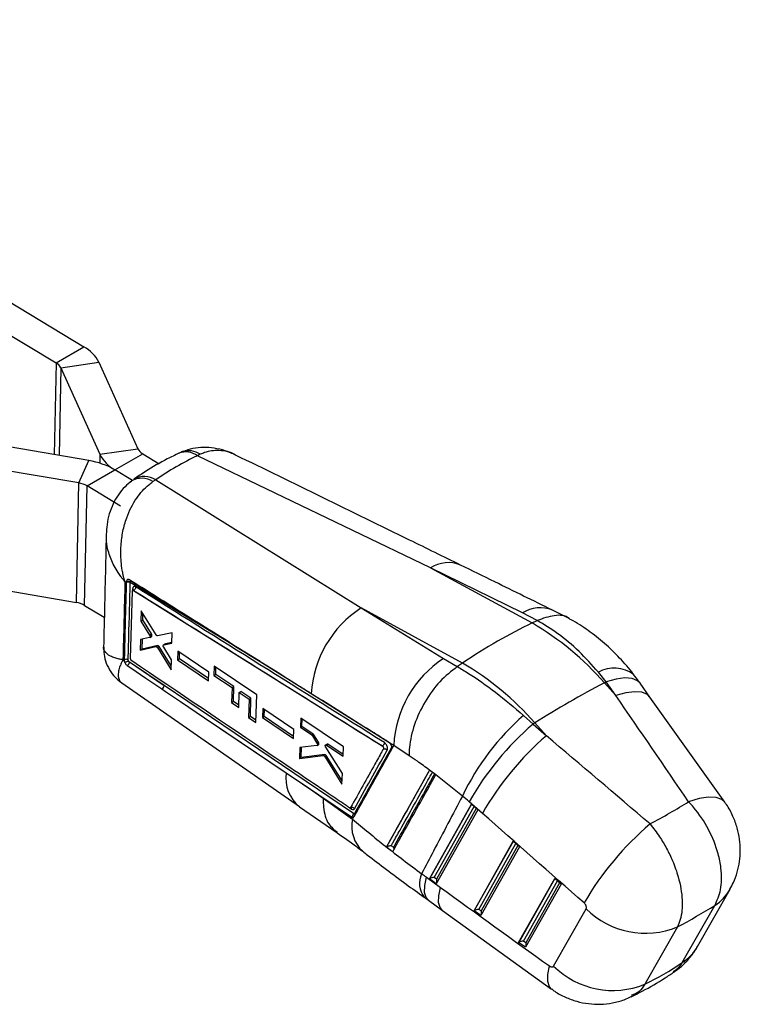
# Model space of a CAD drawing. Extents: x 29 to 385, y 25 to 288.
# Tile 4 of 19: x 320 to 385, y 25 to 114. Entities that reach past the tile are written whole.
import ezdxf

# ---------------------------------------------------------------- set-up
doc = ezdxf.new("R2010")
doc.units = 0
doc.layers.get('0').update_dxf_attribs({"linetype": 'CONTINUOUS'})

msp = doc.modelspace()

# ---------------------------------------------------------------- linework, layer by layer
at = {"color": 7, "linetype": 'CONTINUOUS'}
for p, q in [((277.1359, 113.5476), (325.9163, 84.1041)), ((274.6315, 112.1019), (323.412, 82.6583)), ((323.412, 82.6583), (325.9163, 84.1041)), ((323.8432, 82.2116), (327.2638, 82.708)), ((327.2638, 82.708), (330.775, 74.9213)), ((323.8432, 82.2116), (327.3544, 74.4249)), ((326.3675, 73.8552), (313.2577, 76.1008)), ((327.3544, 74.4249), (330.775, 74.9213)), ((328.7019, 73.0288), (331.2062, 74.4746)), ((331.2062, 74.4746), (332.6858, 73.5815)), ((325.4506, 71.8475), (312.3408, 74.0931)), ((325.4506, 71.8475), (326.3675, 73.8552)), ((336.3921, 74.425), (336.142, 74.3016)), ((357.1219, 64.205), (336.142, 74.3016)), ((326.1976, 71.5831), (328.7019, 73.0288)), ((330.2889, 72.0709), (328.7019, 73.0288)), ((325.2359, 61.0871), (325.4506, 71.8475)), ((330.2449, 72.0409), (330.0863, 71.9328)), ((332.3836, 72.132), (332.1301, 71.9646)), ((332.3836, 72.132), (350.8666, 60.5939)), ((325.9828, 60.8227), (326.1976, 71.5831)), ((329.2038, 69.7686), (326.1976, 71.5831)), ((357.1219, 64.205), (366.2552, 59.2446)), ((365.3931, 60.1462), (357.1219, 64.205)), ((312.126, 63.3327), (325.2359, 61.0871)), ((329.7276, 62.8792), (329.6124, 62.9492)), ((329.7302, 62.9597), (329.7279, 62.892)), ((330.0858, 62.874), (330.088, 62.9389)), ((329.7279, 62.892), (329.7276, 62.8792)), ((341.7724, 55.7624), (330.0858, 62.874)), ((330.1203, 56.0373), (330.2821, 62.1188)), ((330.3231, 62.1959), (330.3158, 62.1917)), ((330.3949, 62.1825), (330.3941, 62.182)), ((330.3941, 62.182), (352.7782, 48.1728)), ((330.3948, 62.1825), (330.3949, 62.1825)), ((325.9828, 60.8227), (327.7523, 59.7547)), ((331.0634, 60.345), (331.041, 59.4151)), ((332.4082, 58.172), (331.0634, 60.345)), ((350.8666, 60.5939), (358.2876, 56.0443)), ((359.9999, 55.6335), (350.8666, 60.5939)), ((369.608, 59.6329), (368.0998, 60.3947)), ((331.041, 59.4151), (331.2176, 59.5171)), ((331.041, 59.4151), (331.8279, 58.1526)), ((331.2176, 59.5171), (331.2309, 60.0744)), ((332.0027, 58.2535), (331.2176, 59.5171)), ((366.7241, 59.4671), (365.3931, 60.1462)), ((366.2552, 59.2446), (366.7229, 59.4665)), ((366.7229, 59.4665), (366.7241, 59.4671)), ((331.0008, 57.7608), (330.9772, 56.7961)), ((331.822, 57.9311), (331.0008, 57.7608)), ((331.1553, 56.899), (331.1767, 57.7973)), ((331.8279, 58.1526), (332.0027, 58.2535)), ((331.8371, 57.9369), (332.012, 58.0379)), ((331.8684, 57.9867), (332.0432, 58.0877)), ((333.8591, 58.3549), (332.5421, 58.0808)), ((333.8352, 57.441), (333.8591, 58.3549)), ((330.9772, 56.7961), (332.3961, 57.115)), ((330.9772, 56.7961), (331.1553, 56.899)), ((332.5703, 57.2155), (331.1553, 56.899)), ((332.3961, 57.115), (332.5703, 57.2155)), ((332.5301, 57.0249), (332.704, 57.1253)), ((332.5301, 57.0249), (333.7714, 55.0262)), ((333.7811, 55.3915), (332.704, 57.1253)), ((333.2618, 57.368), (333.0903, 57.269)), ((333.7952, 55.9228), (333.0981, 57.0549)), ((333.1042, 57.2746), (333.8352, 57.441)), ((333.1042, 57.2746), (333.2755, 57.3735)), ((333.8368, 57.5003), (333.2755, 57.3735)), ((329.4292, 55.9342), (329.5524, 55.8489)), ((329.5458, 55.9395), (329.5524, 55.8489)), ((333.7714, 55.0262), (333.7952, 55.9228)), ((334.3614, 56.7156), (334.3402, 55.9223)), ((334.3402, 55.9223), (334.5097, 56.0201)), ((334.3402, 55.9223), (337.134, 54.033)), ((337.1568, 54.8272), (334.3614, 56.7156)), ((334.5097, 56.0201), (334.5236, 56.606)), ((337.1398, 54.234), (334.5097, 56.0201)), ((358.2876, 56.0443), (359.5326, 55.3155)), ((329.9261, 55.8182), (333.1311, 53.6019)), ((333.1311, 53.6019), (330.0138, 55.7079)), ((330.2303, 55.8227), (330.2181, 55.8318)), ((337.6438, 55.3592), (337.62, 54.5303)), ((341.4755, 52.7727), (337.6438, 55.3592)), ((337.7777, 54.6214), (337.7928, 55.2587)), ((359.5326, 55.3155), (359.5338, 55.3163)), ((359.9999, 55.6335), (359.5338, 55.3163)), ((337.134, 54.033), (337.1568, 54.8272)), ((337.62, 54.5303), (337.7777, 54.6214)), ((337.62, 54.5303), (339.2511, 53.4281)), ((339.4042, 53.5165), (337.7777, 54.6214)), ((372.9207, 53.942), (372.2279, 54.8102)), ((329.3207, 53.8541), (345.33, 42.7118)), ((350.184, 42.0903), (333.1311, 53.6019)), ((339.2511, 53.4281), (339.2105, 52.0824)), ((339.2511, 53.4281), (339.4042, 53.5165)), ((339.3725, 52.1759), (339.4042, 53.5165)), ((372.7688, 53.862), (372.9207, 53.942)), ((372.7688, 53.862), (373.8027, 52.7078)), ((373.8027, 52.7078), (372.9207, 53.942)), ((376.8744, 52.5782), (375.9924, 53.8124)), ((339.8623, 51.6411), (339.9035, 52.9872)), ((339.9035, 52.9872), (340.0548, 53.0745)), ((339.9035, 52.9872), (340.797, 52.3833)), ((340.9458, 52.4692), (340.0548, 53.0745)), ((340.797, 52.3833), (340.7451, 50.7254)), ((340.797, 52.3833), (340.9458, 52.4692)), ((340.9068, 50.8187), (340.9458, 52.4692)), ((341.3968, 50.2841), (341.4755, 52.7727)), ((383.6217, 43.1038), (376.875, 52.5774)), ((339.2105, 52.0824), (339.3725, 52.1759)), ((339.2105, 52.0824), (339.8623, 51.6411)), ((339.8683, 51.839), (339.3725, 52.1759)), ((342.0226, 51.5382), (341.997, 50.7424)), ((344.8178, 49.6497), (342.0226, 51.5382)), ((342.1493, 50.8303), (342.1639, 51.4428)), ((336.7719, 50.7143), (349.991, 41.7927)), ((340.7451, 50.7254), (340.9068, 50.8187)), ((340.7451, 50.7254), (341.3968, 50.2841)), ((341.403, 50.4816), (340.9068, 50.8187)), ((341.997, 50.7424), (342.1493, 50.8303)), ((341.997, 50.7424), (344.7906, 48.8529)), ((344.7967, 49.0325), (342.1493, 50.8303)), ((345.4391, 50.6828), (345.4108, 49.8514)), ((349.2736, 48.0964), (345.4391, 50.6828)), ((345.5408, 49.9265), (345.5569, 50.6034)), ((365.4997, 50.9261), (366.3501, 50.1489)), ((344.7906, 48.8529), (344.8178, 49.6497)), ((345.4108, 49.8514), (345.5408, 49.9265)), ((345.4108, 49.8514), (346.4232, 49.1678)), ((346.5501, 49.2411), (345.5408, 49.9265)), ((366.5136, 50.2509), (366.3501, 50.1489)), ((366.3501, 50.1489), (367.5474, 49.0967)), ((367.5474, 49.0967), (366.5136, 50.2509)), ((346.4232, 49.1678), (346.5501, 49.2411)), ((346.4886, 49.0967), (346.6155, 49.17)), ((346.4886, 49.0967), (346.8965, 48.437)), ((347.0266, 48.5121), (346.6155, 49.17)), ((345.348, 48.0313), (345.3134, 47.0432)), ((346.8835, 48.2126), (345.348, 48.0313)), ((345.4744, 47.1361), (345.4961, 48.0487)), ((346.8965, 48.437), (347.0266, 48.5121)), ((346.9038, 48.2194), (347.0362, 48.2958)), ((346.9321, 48.2562), (347.0638, 48.3322)), ((347.8074, 48.344), (347.6839, 48.2727)), ((349.1845, 45.6838), (347.693, 48.0537)), ((347.7672, 48.2604), (347.8899, 48.3312)), ((347.7672, 48.2604), (349.2431, 47.2638)), ((349.2484, 47.4087), (347.8899, 48.3312)), ((349.2431, 47.2638), (349.2736, 48.0964)), ((352.7818, 48.1749), (352.7782, 48.1728)), ((352.7817, 48.1751), (352.7818, 48.1749)), ((353.8085, 48.2176), (353.4691, 48.4243)), ((353.4862, 48.4047), (353.4691, 48.4243)), ((353.6177, 47.8406), (353.6452, 47.9259)), ((353.6452, 47.9259), (353.8085, 48.2176)), ((355.1921, 47.2957), (353.8085, 48.2176)), ((345.3134, 47.0432), (347.4643, 47.3172)), ((345.3134, 47.0432), (345.4744, 47.1361)), ((347.6015, 47.3964), (345.4744, 47.1361)), ((347.4643, 47.3172), (347.6015, 47.3964)), ((347.5917, 47.228), (347.7287, 47.3071)), ((347.5917, 47.228), (349.1486, 44.7293)), ((349.1603, 45.0408), (347.7287, 47.3071)), ((344.1282, 45.7465), (346.3033, 44.2779)), ((349.1486, 44.7293), (349.1845, 45.6838)), ((357.0259, 46.0065), (353.1476, 39.0957)), ((357.0278, 46.0097), (357.0259, 46.0065)), ((357.5993, 45.5789), (357.0278, 46.0097)), ((357.5982, 45.5769), (357.5993, 45.5789)), ((359.993, 43.669), (357.5982, 45.5769)), ((346.3033, 44.2779), (347.4629, 43.4776)), ((346.3033, 44.2779), (349.9873, 41.7906)), ((347.4629, 43.4776), (350.0941, 41.5807)), ((345.3303, 42.709), (348.6875, 40.3748)), ((357.0139, 36.2035), (360.8082, 42.9403)), ((361.7956, 42.1036), (360.5983, 43.1558)), ((360.8082, 42.9403), (361.372, 42.4372)), ((349.991, 41.7927), (349.9873, 41.7906)), ((349.991, 41.7927), (349.9915, 41.7925)), ((350.0941, 41.5807), (350.1954, 41.7617)), ((361.372, 42.4372), (357.6186, 35.773)), ((353.1548, 39.1), (353.1476, 39.0957)), ((361.034, 33.3416), (364.5565, 39.5957)), ((365.1204, 39.0926), (361.6388, 32.911)), ((364.5565, 39.5957), (365.1204, 39.0926)), ((356.7473, 36.3585), (358.0094, 35.4448)), ((357.6186, 35.773), (357.0139, 36.2035)), ((357.6542, 36.1843), (357.4493, 36.3301)), ((365.0541, 30.4796), (368.3048, 36.2511)), ((368.8687, 35.748), (365.6589, 30.0491)), ((368.3048, 36.2511), (368.8687, 35.748)), ((381.1584, 30.1214), (384.0868, 35.2715)), ((356.9313, 34.2882), (358.1934, 33.3744)), ((379.7857, 28.6767), (382.7141, 33.8269)), ((358.1931, 33.3746), (368.0209, 26.2861)), ((361.6388, 32.911), (361.034, 33.3416)), ((361.6743, 33.3223), (361.4694, 33.4681)), ((368.1988, 28.3668), (371.1272, 33.517)), ((379.339, 31.8785), (376.4106, 26.7283)), ((365.6589, 30.0491), (365.0541, 30.4796)), ((365.6944, 30.4603), (365.4896, 30.6062))]:
    msp.add_line(p, q, dxfattribs=at)
at = {"color": 8, "linetype": 'CONTINUOUS'}
for p, q in [((323.412, 82.6583), (323.247, 74.3897)), ((323.8432, 82.2116), (323.6856, 74.3146)), ((327.3544, 74.4249), (327.3384, 73.6256)), ((330.3016, 62.3301), (330.2974, 62.1704)), ((341.7724, 55.7624), (353.3746, 48.5054)), ((349.8514, 42.5983), (350.0022, 42.4965)), ((360.8185, 42.931), (357.038, 36.2187)), ((357.4493, 36.3301), (361.0505, 42.724)), ((361.2415, 42.5536), (357.6542, 36.1843)), ((364.5669, 39.5865), (361.0581, 33.3567)), ((361.4694, 33.4681), (364.7988, 39.3795)), ((364.9899, 39.209), (361.6743, 33.3223)), ((368.3152, 36.2419), (365.0783, 30.4948)), ((365.4896, 30.6062), (368.5472, 36.0349)), ((368.7382, 35.8644), (365.6944, 30.4603))]:
    msp.add_line(p, q, dxfattribs=at)
at = {"color": 7, "linetype": 'CONTINUOUS', "flags": 128}
for points in [[(329.825, 55.4075), (330.1417, 55.1935), (331.4865, 54.2848), (332.9403, 53.3026)], [(332.9403, 53.3026), (333.2719, 53.0786), (334.6169, 52.1699), (336.7719, 50.7143)], [(336.7719, 50.7143), (338.7914, 49.3504), (344.1282, 45.7465)]]:
    msp.add_lwpolyline(points, dxfattribs=at)
at = {"color": 8, "linetype": 'CONTINUOUS', "flags": 128}
for points in [[(375.9924, 53.8124), (375.7595, 54.0397), (375.2736, 54.2413), (374.6228, 54.2925), (373.8293, 54.1916), (372.9207, 53.942)], [(376.8745, 52.5781), (376.6416, 52.8055), (376.1557, 53.0071), (375.5048, 53.0583), (374.7113, 52.9574), (373.8027, 52.7078)], [(383.6212, 43.1045), (383.3468, 43.3587), (382.8301, 43.5444), (382.1419, 43.5721), (381.3073, 43.4408), (380.3564, 43.1553)], [(356.9313, 34.2882), (356.7203, 34.5324), (356.5865, 34.9895), (356.5956, 35.6051), (356.7473, 36.3585)], [(358.1937, 33.3742), (357.9824, 33.6186), (357.8486, 34.0758), (357.8577, 34.6913), (358.0094, 35.4448)], [(368.0212, 26.2859), (367.8221, 26.5044), (367.6705, 26.9656), (367.669, 27.5949), (367.8177, 28.3703)]]:
    msp.add_lwpolyline(points, dxfattribs=at)
at = {"color": 7, "linetype": 'CONTINUOUS'}
for centre, radius, start, end in [((324.3246, 81.2192), 3.2948, 26.863346, 61.111843), ((322.9026, 81.7352), 1.0544, 26.86355, 61.111684), ((331.7156, 75.3977), 1.0543, 206.863405, 241.111829), ((325.3179, 67.1797), 6.7575, 59.948604, 81.064185), ((330.2936, 75.9137), 3.2948, 206.863373, 241.111848), ((325.1147, 69.7114), 2.1624, 59.948629, 81.064142), ((331.1229, 70.4663), 1.8053, 56.089873, 121.540788), ((331.36, 70.5081), 1.9196, 57.772944, 119.453885), ((329.8899, 62.5461), 0.382, 59.144698, 115.096449), ((329.8893, 62.6086), 0.3854, 58.96904, 114.37665), ((330.2402, 62.22), 0.1261, 2.913635, 60.869986), ((324.9, 58.951), 2.1623, 59.948365, 81.064385), ((356.2792, 52.2932), 9.9094, 123.106721, 176.627675), ((353.0321, 36.6103), 26.2138, 41.156506, 59.706341), ((329.7066, 55.593), 0.382, 58.96821, 114.895309), ((363.679, 47.7639), 9.8809, 123.068487, 177.368023), ((330.6116, 53.7009), 2.2254, 107.940028, 116.942446), ((346.7768, 32.9992), 26.2138, 41.156506, 59.706341), ((332.7547, 53.6314), 0.3776, 299.442627, 355.523503), ((418.9952, -33.4364), 98.7821, 117.902159, 122.092465), ((380.3098, 33.9703), 22.513, 131.135652, 154.481567), ((383.944, 29.816), 26.8881, 130.869433, 150.256286), ((385.1411, 28.764), 26.8878, 130.869324, 150.256397), ((350.0294, 42.3493), 0.2925, 36.724092, 110.867008), ((349.8728, 42.5127), 0.1305, 352.858649, 51.31911), ((394.6423, 20.2691), 27.4119, 130.380711, 149.843097), ((376.4727, 38.9102), 7.5935, 225.254776, 292.176871), ((373.5443, 33.7601), 7.5935, 225.254872, 292.176775)]:
    msp.add_arc(centre, radius, start, end, dxfattribs=at)
at = {"color": 8, "linetype": 'CONTINUOUS'}
for centre, radius, start, end in [((335.1036, 72.8699), 1.7686, 54.048212, 110.833209), ((335.3584, 72.9412), 1.8084, 55.135304, 109.042351), ((358.7141, 61.7445), 2.9307, 67.690348, 122.906178), ((366.9846, 57.6904), 2.9264, 67.580476, 122.945585), ((373.6578, 52.238), 2.9429, 53.627864, 119.069226), ((347.3378, 45.2601), 3.2463, 171.382087, 231.780244), ((353.1146, 40.9483), 3.086, 168.173837, 227.036683), ((358.0946, 35.7937), 1.9754, 153.846788, 218.576789), ((380.4523, 37.3506), 4.1872, 302.696058, 330.220389), ((377.5238, 32.2005), 4.1873, 302.696653, 330.228929)]:
    msp.add_arc(centre, radius, start, end, dxfattribs=at)
at = {"color": 7, "linetype": 'CONTINUOUS'}
for centre, major_axis, ratio, start_param, end_param in [((366.766, 14.1631), (-31.8206, 59.539), 0.613583, 6.2508799, 6.3556593), ((331.932, 58.1896), (-0.0776, 0.153), 0.5447924, 3.0001537, 3.745336), ((331.9306, 58.1892), (-0.0784, 0.1546), 0.5447924, 3.7572453, 4.8556685), ((332.6348, 57.0601), (-0.0767, 0.1511), 0.5447924, 4.8716124, 6.1443156), ((372.6947, 3.0875), (-167.0338, 249.4105), 0.0959325, 4.8092438, 4.8480986), ((346.5469, 49.1046), (-0.0764, 0.1506), 0.5447924, 4.8745481, 5.5047607), ((372.6947, 3.0875), (239.3967, -207.4376), 0.0997055, 1.6395454, 1.6784002), ((346.9561, 48.4476), (-0.0777, 0.1531), 0.5447924, 3.1710286, 3.6301182), ((347.6606, 47.2371), (-0.078, 0.1538), 0.5447924, 4.8964822, 6.0751166), ((356.4453, 34.8815), (-9.2801, 11.2067), 0.6026005, 4.9712136, 5.0272076), ((334.9505, 45.2273), (56.4452, 11.8959), 0.3053842, 5.4832078, 5.5800312), ((368.5424, -0.3231), (234.6836, -210.0888), 0.0865567, 1.6379391, 1.6767939), ((348.0788, 3.9561), (-31.4809, 38.0163), 0.6026005, 5.1169385, 5.1281443), ((357.0926, 36.3453), (0.1951, 0.172), 0.2579851, 4.0845974, 4.2125576), ((357.2936, 36.2022), (0.3191, 0.0712), 0.3329276, 0.9884101, 2.4218239), ((357.4985, 36.0564), (-0.069, 0.3093), 0.5923884, 4.0059776, 5.0033542), ((393.9716, 44.3989), (251.9959, -179.7237), 0.0912937, 4.6345141, 4.673654), ((334.9505, 45.2273), (58.4243, 3.534), 0.4086957, 5.5502592, 5.6443467), ((361.1127, 33.4833), (0.1951, 0.172), 0.2579851, 4.0845974, 4.2125576), ((361.3137, 33.3402), (0.3191, 0.0712), 0.3329276, 0.9884101, 2.4218239), ((361.5186, 33.1944), (-0.069, 0.3093), 0.5923884, 4.0059776, 5.0033542), ((365.1328, 30.6214), (0.1951, 0.172), 0.2579851, 4.0845974, 4.2125576), ((365.3339, 30.4783), (0.3191, 0.0712), 0.3329276, 0.9884101, 2.4218239), ((365.5387, 30.3324), (-0.069, 0.3093), 0.5923884, 4.0059776, 5.0033542), ((357.2037, 84.3636), (-13.1186, 59.7656), 0.6594271, 3.3009665, 3.395054)]:
    msp.add_ellipse(centre, major_axis=major_axis, ratio=ratio, start_param=start_param, end_param=end_param, dxfattribs=at)
for points, knots in [([(334.4757, 74.5234), (334.1233, 74.3536), (333.0929, 73.8572), (331.7354, 73.0769), (330.7655, 72.4173), (330.4178, 72.1808)], [0, 0, 0, 0, 0.2500592, 0.7311205, 1, 1, 1, 1]), ([(334.8891, 74.6981), (334.7779, 74.6574), (334.6355, 74.6053), (334.5025, 74.5309), (334.4733, 74.5146)], [0, 0, 0, 0, 0.7807399, 1, 1, 1, 1]), ([(339.5559, 74.3483), (339.4128, 74.4233), (338.9632, 74.6586), (338.1573, 74.8969), (337.1698, 75.0555), (336.1999, 75.0299), (335.3896, 74.8923), (334.9365, 74.6993), (334.7749, 74.6304)], [0, 0, 0, 0, 0.0976708, 0.3067318, 0.5070284, 0.7024853, 0.8939179, 1, 1, 1, 1]), ([(359.8258, 64.4554), (358.2959, 65.2061), (351.5444, 68.5188), (344.787, 71.8132), (339.5608, 74.3611)], [0, 0, 0, 0, 0.2266038, 1, 1, 1, 1]), ([(330.1905, 71.9914), (329.9939, 71.8366), (329.5489, 71.4863), (328.9974, 70.7907), (328.5177, 69.966), (328.18, 69.0605), (327.972, 68.1362), (327.9453, 67.5121), (327.9326, 67.2153)], [0, 0, 0, 0, 0.1366861, 0.3094792, 0.482599, 0.6588412, 0.837761, 1, 1, 1, 1]), ([(329.6124, 62.9492), (329.611, 62.954), (329.6094, 62.9595), (329.6068, 62.9685), (329.6038, 62.979), (329.5981, 62.9989), (329.5884, 63.0327), (329.5726, 63.0895), (329.5466, 63.1854), (329.505, 63.3477), (329.4406, 63.6247), (329.3477, 64.1064), (329.2358, 64.9878), (329.2223, 66.1681), (329.4015, 67.5042), (329.8117, 68.9857), (330.5686, 70.4713), (331.4658, 71.4766), (332.0042, 71.8721), (332.1301, 71.9646)], [0, 0, 0, 0, 0.0014915, 0.0017428, 0.0028486, 0.0047814, 0.008026, 0.0134731, 0.0226205, 0.0379958, 0.0639044, 0.1078782, 0.1841252, 0.3259046, 0.4504515, 0.5749476, 0.7753524, 0.9474854, 1, 1, 1, 1]), ([(327.9239, 67.2177), (327.9058, 66.4113), (327.8297, 63.0279), (327.7503, 59.6427), (327.6898, 57.0642)], [0, 0, 0, 0, 0.2383217, 1, 1, 1, 1]), ([(368.0987, 60.3964), (366.3676, 61.2463), (363.6107, 62.5999), (360.8516, 63.9523), (359.825, 64.4556)], [0, 0, 0, 0, 0.6279055, 1, 1, 1, 1]), ([(329.6124, 62.9492), (329.582, 61.7676), (329.5218, 59.4292), (329.4599, 57.0909), (329.4292, 55.9342)], [0, 0, 0, 0, 0.5053349, 1, 1, 1, 1]), ([(330.0223, 63.1243), (329.9856, 63.1418), (329.9169, 63.1746), (329.8273, 63.1576), (329.7636, 63.1007), (329.7352, 63.0261), (329.7313, 62.9741), (329.7302, 62.9597)], [0, 0, 0, 0, 0.2531956, 0.4740495, 0.6949001, 0.9157893, 1, 1, 1, 1]), ([(341.5874, 55.8795), (341.4806, 55.9463), (340.9225, 56.2957), (338.5592, 57.7752), (334.8102, 60.1231), (331.5144, 62.189), (330.0223, 63.1243)], [0, 0, 0, 0, 0.0276703, 0.1446949, 0.6127921, 1, 1, 1, 1]), ([(330.088, 62.9389), (330.0887, 62.9465), (330.0906, 62.9686), (330.1039, 62.9972), (330.1301, 63.0158), (330.1643, 63.0182), (330.1897, 63.0054), (330.2024, 62.999)], [0, 0, 0, 0, 0.1150342, 0.3330171, 0.5530837, 0.7757416, 1, 1, 1, 1]), ([(330.2024, 62.999), (331.7062, 62.0579), (335.5613, 59.6452), (339.4194, 57.2334), (341.7724, 55.7624)], [0, 0, 0, 0, 0.3900923, 1, 1, 1, 1]), ([(329.7276, 62.8792), (329.7241, 62.747), (329.7065, 62.0689), (329.6464, 59.7559), (329.5889, 57.5747), (329.5458, 55.9395)], [0, 0, 0, 0, 0.0571592, 0.2931893, 1, 1, 1, 1]), ([(329.9036, 55.9203), (329.9072, 56.0569), (329.9252, 56.7396), (329.9864, 59.0577), (330.0432, 61.2389), (330.0858, 62.874)], [0, 0, 0, 0, 0.0588977, 0.2944883, 1, 1, 1, 1]), ([(330.2821, 62.1188), (330.2838, 62.1333), (330.2873, 62.1623), (330.3079, 62.1901), (330.3376, 62.2015), (330.3683, 62.1964), (330.3875, 62.1857), (330.3941, 62.182)], [0, 0, 0, 0, 0.220354, 0.4422537, 0.6640212, 0.8854587, 1, 1, 1, 1]), ([(330.5809, 62.488), (330.5615, 62.4987), (330.5105, 62.5266), (330.4323, 62.5361), (330.3603, 62.5037), (330.3127, 62.4331), (330.3052, 62.3634), (330.3016, 62.3301)], [0, 0, 0, 0, 0.1352414, 0.3562638, 0.5772239, 0.7981563, 1, 1, 1, 1]), ([(330.3675, 62.2427), (330.3669, 62.241), (330.3656, 62.2369), (330.3472, 62.2081), (330.3273, 62.2008), (330.322, 62.1988)], [0, 0, 0, 0, 0.34153898, 0.82284175, 1, 1, 1, 1]), ([(330.5809, 62.488), (330.5783, 62.4593), (330.5731, 62.4017), (330.5303, 62.3105), (330.4687, 62.2302), (330.4194, 62.1984), (330.3948, 62.1825)], [0, 0, 0, 0, 0.25000027, 0.50000033, 0.75000126, 1, 1, 1, 1]), ([(330.3949, 62.1825), (334.1218, 59.8497), (341.5816, 55.1805), (349.0463, 50.5115), (352.7817, 48.1751)], [0, 0, 0, 0, 0.49959545, 1, 1, 1, 1]), ([(352.9683, 48.4768), (349.2328, 50.8139), (341.7679, 55.4841), (334.3079, 60.1546), (330.5809, 62.488)], [0, 0, 0, 0, 0.5004064, 1, 1, 1, 1]), ([(372.2279, 54.8102), (371.6583, 55.4517), (370.5085, 56.7467), (368.6427, 58.3059), (367.3448, 59.0905), (366.7229, 59.4665)], [0, 0, 0, 0, 0.3383411, 0.6829897, 1, 1, 1, 1]), ([(369.6252, 59.6038), (369.6148, 59.614), (369.283, 59.9406), (368.274, 60.0093), (367.2408, 59.6478), (366.7241, 59.4671)], [0, 0, 0, 0, 0.0158728, 0.5079361, 1, 1, 1, 1]), ([(375.4024, 54.605), (375.3918, 54.6195), (375.0078, 55.1471), (374.1539, 56.1082), (372.8046, 57.4343), (371.3301, 58.5736), (370.2609, 59.2951), (369.6769, 59.5816), (369.6266, 59.6062)], [0, 0, 0, 0, 0.0068349, 0.2485822, 0.4935894, 0.7396339, 0.9776002, 1, 1, 1, 1]), ([(366.2552, 59.2446), (365.2152, 58.7245), (363.1273, 57.6803), (361.045, 56.3175), (359.9999, 55.6335)], [0, 0, 0, 0, 0.4980936, 1, 1, 1, 1]), ([(331.8684, 57.9867), (331.8644, 57.9742), (331.8564, 57.9491), (331.8367, 57.935), (331.8242, 57.9317), (331.822, 57.9311)], [0, 0, 0, 0, 0.4519005, 0.9038016, 1, 1, 1, 1]), ([(331.8279, 58.1526), (331.8372, 58.1354), (331.8558, 58.101), (331.8701, 58.046), (331.8719, 58.0083), (331.869, 57.9904), (331.8684, 57.9867)], [0, 0, 0, 0, 0.3071271, 0.6142553, 0.9210301, 1, 1, 1, 1]), ([(332.5421, 58.0808), (332.5309, 58.0803), (332.5085, 58.0795), (332.4696, 58.1007), (332.4348, 58.1329), (332.4162, 58.1602), (332.4082, 58.172)], [0, 0, 0, 0, 0.26595851, 0.53191055, 0.79810622, 1, 1, 1, 1]), ([(327.7031, 57.0657), (327.7043, 56.8477), (327.7069, 56.3611), (327.9179, 55.5962), (328.3041, 54.8501), (328.7934, 54.2516), (329.1704, 53.9774), (329.3285, 53.8623)], [0, 0, 0, 0, 0.1740725, 0.3886634, 0.6275556, 0.8437647, 1, 1, 1, 1]), ([(332.3961, 57.115), (332.4072, 57.1156), (332.4295, 57.1168), (332.4682, 57.096), (332.5032, 57.0642), (332.5219, 57.0368), (332.5301, 57.0249)], [0, 0, 0, 0, 0.2651762, 0.5303427, 0.7957251, 1, 1, 1, 1]), ([(333.0981, 57.0549), (333.089, 57.0721), (333.0708, 57.1065), (333.0558, 57.1631), (333.057, 57.1954), (333.0577, 57.212)], [0, 0, 0, 0, 0.3264891, 0.6529867, 1, 1, 1, 1]), ([(333.0577, 57.212), (333.061, 57.2253), (333.0677, 57.2518), (333.0871, 57.2692), (333.1007, 57.2735), (333.1042, 57.2746)], [0, 0, 0, 0, 0.4266276, 0.8532046, 1, 1, 1, 1]), ([(329.5524, 55.8489), (329.5572, 55.8248), (329.5678, 55.7705), (329.5906, 55.7154), (329.6032, 55.6848)], [0, 0, 0, 0, 0.4437767, 1, 1, 1, 1]), ([(329.9261, 55.8182), (329.9193, 55.836), (329.9059, 55.8715), (329.9043, 55.9041), (329.9036, 55.9203)], [0, 0, 0, 0, 0.5004785, 1, 1, 1, 1]), ([(330.2181, 55.8318), (330.2096, 55.8394), (330.1887, 55.8581), (330.159, 55.8997), (330.1342, 55.952), (330.1214, 56.0001), (330.1206, 56.0267), (330.1203, 56.0373)], [0, 0, 0, 0, 0.1568477, 0.3869644, 0.617243, 0.8478906, 1, 1, 1, 1]), ([(346.3869, 52.8762), (346.2837, 52.9407), (345.7289, 53.2878), (344.1289, 54.2888), (342.6324, 55.2255), (341.5874, 55.8795)], [0, 0, 0, 0, 0.0644935, 0.3466827, 1, 1, 1, 1]), ([(329.6032, 55.6848), (329.6223, 55.6479), (329.6631, 55.5685), (329.7429, 55.471), (329.7997, 55.427), (329.825, 55.4075)], [0, 0, 0, 0, 0.3260479, 0.6998012, 1, 1, 1, 1]), ([(329.825, 55.4075), (329.8448, 55.42), (329.8859, 55.4461), (329.942, 55.5088), (329.9852, 55.5818), (330.0094, 55.6513), (330.0125, 55.691), (330.0138, 55.7079)], [0, 0, 0, 0, 0.2013896, 0.4189188, 0.63645, 0.8452151, 1, 1, 1, 1]), ([(330.0138, 55.7079), (330.0053, 55.7143), (329.9842, 55.7303), (329.9522, 55.7676), (329.9348, 55.8014), (329.9261, 55.8182)], [0, 0, 0, 0, 0.25406014, 0.62904211, 1, 1, 1, 1]), ([(349.8204, 42.6117), (349.7474, 42.6609), (349.2256, 43.0129), (346.9084, 44.576), (340.4514, 48.9312), (334.4432, 52.9822), (330.2303, 55.8227)], [0, 0, 0, 0, 0.0111795, 0.0799127, 0.3548458, 1, 1, 1, 1]), ([(359.5326, 55.3155), (358.9957, 54.8968), (357.9219, 54.0594), (356.5664, 52.1844), (355.5983, 50.1075), (355.2361, 48.4675), (355.1902, 47.5702), (355.1919, 47.3274), (355.1921, 47.2957)], [0, 0, 0, 0, 0.2279163, 0.4558324, 0.6837534, 0.9116825, 0.9884808, 1, 1, 1, 1]), ([(359.5338, 55.3163), (359.8656, 55.1187), (360.9927, 54.4473), (362.9922, 53.0508), (364.6563, 51.6408), (365.4997, 50.9261)], [0, 0, 0, 0, 0.1706433, 0.5796624, 1, 1, 1, 1]), ([(375.9924, 53.8124), (375.9442, 53.8795), (375.7512, 54.1483), (375.5528, 54.41), (375.4039, 54.6064)], [0, 0, 0, 0, 0.2495378, 1, 1, 1, 1]), ([(353.3694, 48.5096), (353.2634, 48.5759), (352.7055, 48.9247), (350.3775, 50.38), (348.1564, 51.7693), (346.3869, 52.8762)], [0, 0, 0, 0, 0.0455611, 0.2396171, 1, 1, 1, 1]), ([(346.4232, 49.1678), (346.4359, 49.1578), (346.4597, 49.1392), (346.4794, 49.1102), (346.4886, 49.0967)], [0, 0, 0, 0, 0.5359887, 1, 1, 1, 1]), ([(346.9321, 48.2562), (346.9266, 48.2449), (346.9155, 48.2219), (346.8943, 48.2157), (346.8835, 48.2126)], [0, 0, 0, 0, 0.4937375, 1, 1, 1, 1]), ([(346.8965, 48.437), (346.9058, 48.4196), (346.9243, 48.3847), (346.9381, 48.3291), (346.9397, 48.2853), (346.9341, 48.264), (346.9321, 48.2562)], [0, 0, 0, 0, 0.2797656, 0.5595588, 0.8386433, 1, 1, 1, 1]), ([(347.0638, 48.3322), (347.0667, 48.3461), (347.0724, 48.3739), (347.0642, 48.4273), (347.0476, 48.475), (347.0323, 48.502), (347.0266, 48.5121)], [0, 0, 0, 0, 0.2780301, 0.556059, 0.8343775, 1, 1, 1, 1]), ([(347.693, 48.0537), (347.6837, 48.0704), (347.6651, 48.1039), (347.6504, 48.1582), (347.6476, 48.2012), (347.6523, 48.2225), (347.654, 48.2302)], [0, 0, 0, 0, 0.28056329, 0.56112454, 0.84097133, 1, 1, 1, 1]), ([(347.654, 48.2302), (347.6588, 48.242), (347.6686, 48.2654), (347.6969, 48.281), (347.7309, 48.2807), (347.7554, 48.267), (347.7672, 48.2604)], [0, 0, 0, 0, 0.2545687, 0.5091058, 0.7640519, 1, 1, 1, 1]), ([(347.8899, 48.3312), (347.8772, 48.3381), (347.852, 48.3519), (347.8233, 48.3536), (347.8118, 48.3446), (347.8086, 48.3421)], [0, 0, 0, 0, 0.4195761, 0.8391428, 1, 1, 1, 1]), ([(352.8779, 47.9045), (352.8317, 47.822), (352.5769, 47.3665), (351.5921, 45.6055), (350.6545, 43.9276), (349.9252, 42.6227)], [0, 0, 0, 0, 0.0468248, 0.2586605, 1, 1, 1, 1]), ([(352.7782, 48.1728), (352.791, 48.1633), (352.8045, 48.1532), (352.817, 48.1395), (352.8177, 48.1387)], [0, 0, 0, 0, 0.945642, 1, 1, 1, 1]), ([(352.9683, 48.4768), (352.9653, 48.4483), (352.9593, 48.3911), (352.9162, 48.3011), (352.8548, 48.2221), (352.8061, 48.1908), (352.7817, 48.1751)], [0, 0, 0, 0, 0.2500001, 0.5000006, 0.7500001, 1, 1, 1, 1]), ([(352.7818, 48.1749), (352.7878, 48.1701), (352.8001, 48.1601), (352.8117, 48.146), (352.8177, 48.1387)], [0, 0, 0, 0, 0.4797034, 1, 1, 1, 1]), ([(352.8177, 48.1387), (352.8292, 48.1244), (352.8522, 48.0956), (352.8768, 48.0419), (352.8903, 47.9882), (352.8915, 47.9391), (352.8823, 47.9158), (352.8779, 47.9045)], [0, 0, 0, 0, 0.2025645, 0.4051502, 0.6076865, 0.8100721, 1, 1, 1, 1]), ([(352.8779, 47.9045), (352.8964, 47.9116), (352.9376, 47.9274), (353.0142, 47.9271), (353.0961, 47.9042), (353.158, 47.8669), (353.1964, 47.8326), (353.211, 47.8152), (353.2171, 47.808)], [0, 0, 0, 0, 0.17628726, 0.39108741, 0.6058822, 0.82069251, 0.92628408, 1, 1, 1, 1]), ([(353.2171, 47.808), (353.2199, 47.8135), (353.2365, 47.8463), (353.2528, 47.9234), (353.2435, 48.0458), (353.213, 48.1493), (353.1692, 48.2494), (353.1096, 48.3479), (353.0331, 48.4317), (352.9848, 48.4653), (352.9683, 48.4768)], [0, 0, 0, 0, 0.033715, 0.1996226, 0.3655978, 0.5156329, 0.5814046, 0.7474357, 0.9134691, 1, 1, 1, 1]), ([(353.4691, 48.4243), (353.4634, 48.4305), (353.4315, 48.4648), (353.3974, 48.4894), (353.3694, 48.5096)], [0, 0, 0, 0, 0.1796568, 1, 1, 1, 1]), ([(353.6452, 47.9259), (353.6457, 47.9294), (353.6513, 47.9689), (353.6492, 48.0553), (353.6143, 48.1892), (353.5569, 48.3115), (353.5077, 48.3764), (353.4862, 48.4047)], [0, 0, 0, 0, 0.0246704, 0.2835677, 0.5417148, 0.800031, 1, 1, 1, 1]), ([(347.4643, 47.3172), (347.4761, 47.3166), (347.4998, 47.3154), (347.5394, 47.2909), (347.5706, 47.2593), (347.5865, 47.2358), (347.5917, 47.228)], [0, 0, 0, 0, 0.28620006, 0.57232192, 0.85881533, 1, 1, 1, 1]), ([(350.2487, 41.8178), (350.8098, 42.8214), (351.932, 44.8286), (353.0558, 46.8366), (353.6177, 47.8406)], [0, 0, 0, 0, 0.49999968, 1, 1, 1, 1]), ([(350.2639, 42.5242), (350.7557, 43.4047), (351.7395, 45.1657), (352.7245, 46.9272), (353.2171, 47.808)], [0, 0, 0, 0, 0.5000103, 1, 1, 1, 1]), ([(357.0259, 46.0065), (356.66, 46.2738), (356.0402, 46.7268), (355.4386, 47.1304), (355.1921, 47.2957)], [0, 0, 0, 0, 0.5902909, 1, 1, 1, 1]), ([(357.0359, 46.0144), (356.3884, 44.8612), (355.0942, 42.5561), (353.801, 40.2515), (353.1548, 39.1)], [0, 0, 0, 0, 0.5002953, 1, 1, 1, 1]), ([(353.7118, 38.6554), (353.7562, 38.7346), (354.0103, 39.1874), (355.1037, 41.1351), (356.3548, 43.3631), (357.3964, 45.2176), (357.5982, 45.5769)], [0, 0, 0, 0, 0.0342979, 0.1962987, 0.8443015, 1, 1, 1, 1]), ([(347.4629, 43.4776), (347.4618, 43.4453), (347.4514, 43.1648), (347.489, 42.3087), (347.8073, 41.1373), (348.46, 40.6286), (348.7534, 40.4)], [0, 0, 0, 0, 0.0231517, 0.2009311, 0.6408384, 1, 1, 1, 1]), ([(359.993, 43.669), (359.1235, 42.0178), (357.8959, 39.6863), (356.677, 37.347), (356.3214, 36.6645)], [0, 0, 0, 0, 0.7082247, 1, 1, 1, 1]), ([(349.9252, 42.6227), (349.9185, 42.6138), (349.9046, 42.5957), (349.872, 42.5895), (349.8423, 42.598), (349.825, 42.6088), (349.8204, 42.6117)], [0, 0, 0, 0, 0.2880503, 0.5933054, 0.8911826, 1, 1, 1, 1]), ([(349.9001, 42.5976), (349.9003, 42.5978), (349.9146, 42.6105), (349.9606, 42.6097), (349.9645, 42.6081), (349.9658, 42.6075)], [0, 0, 0, 0, 0.0098566, 0.6782813, 1, 1, 1, 1]), ([(382.7141, 33.8269), (382.9156, 34.2699), (383.3449, 35.2135), (383.3526, 36.8958), (382.9878, 38.762), (382.2179, 40.6906), (381.1802, 42.2531), (380.5054, 42.9921), (380.3564, 43.1553)], [0, 0, 0, 0, 0.1842336, 0.3924138, 0.5165329, 0.7290343, 0.9401714, 1, 1, 1, 1]), ([(384.0717, 35.2774), (384.1846, 35.4761), (384.4598, 35.9605), (384.7527, 36.8075), (384.9605, 37.7731), (385.0293, 38.7709), (384.9615, 39.7807), (384.7466, 40.8217), (384.3513, 41.8779), (383.9606, 42.6546), (383.6572, 43.0371), (383.6069, 43.1004)], [0, 0, 0, 0, 0.0826767, 0.2015497, 0.3228322, 0.4398622, 0.5627399, 0.6885252, 0.823183, 0.9707215, 1, 1, 1, 1]), ([(349.9873, 41.7906), (350.0161, 41.7746), (350.0738, 41.7426), (350.1452, 41.7387), (350.1812, 41.7552), (350.1954, 41.7617)], [0, 0, 0, 0, 0.3776396, 0.7555118, 1, 1, 1, 1]), ([(349.9915, 41.7925), (350.0129, 41.8056), (350.0557, 41.832), (350.113, 41.8965), (350.1569, 41.9707), (350.1759, 42.0289), (350.1826, 42.0681), (350.1834, 42.082), (350.184, 42.0903)], [0, 0, 0, 0, 0.217853, 0.4357062, 0.6535617, 0.8714171, 0.9234681, 1, 1, 1, 1]), ([(349.9915, 41.7925), (349.9916, 41.7924), (349.9918, 41.7923), (349.9919, 41.7922), (349.9919, 41.7922)], [0, 0, 0, 0, 0.9183291, 1, 1, 1, 1]), ([(350.0022, 42.4965), (350.0165, 42.4877), (350.0623, 42.4594), (350.1378, 42.4412), (350.2155, 42.4595), (350.2483, 42.5034), (350.2639, 42.5242)], [0, 0, 0, 0, 0.1348317, 0.4323667, 0.7298147, 1, 1, 1, 1]), ([(350.2891, 42.1016), (350.2822, 42.0928), (350.2683, 42.0748), (350.2417, 42.0699), (350.2133, 42.074), (350.1959, 42.0837), (350.184, 42.0903)], [0, 0, 0, 0, 0.2895823, 0.5918782, 0.7216482, 1, 1, 1, 1]), ([(350.1954, 41.7617), (350.1959, 41.7621), (350.2172, 41.7748), (350.2332, 41.7966), (350.2487, 41.8178)], [0, 0, 0, 0, 0.0275496, 1, 1, 1, 1]), ([(350.3369, 41.9756), (350.3373, 41.9836), (350.3386, 42.0146), (350.3216, 42.0509), (350.3018, 42.084), (350.2943, 42.0942), (350.289, 42.1015)], [0, 0, 0, 0, 0.19059589, 0.74203874, 0.81659356, 1, 1, 1, 1]), ([(350.0941, 41.5807), (351.0626, 40.7764), (353.0141, 39.1557), (355.2135, 37.499), (356.3214, 36.6645)], [0, 0, 0, 0, 0.4962589, 1, 1, 1, 1]), ([(376.8832, 41.1502), (377.1761, 40.7771), (377.7161, 40.0889), (378.3876, 38.9507), (378.975, 37.7326), (379.5387, 36.1362), (379.858, 34.2553), (379.7265, 32.7555), (379.4328, 32.0907), (379.339, 31.8785)], [0, 0, 0, 0, 0.1284761, 0.236895, 0.3453136, 0.4842172, 0.6927321, 0.9018814, 1, 1, 1, 1]), ([(348.7173, 40.355), (349.2936, 39.961), (350.0533, 39.4416), (350.8187, 38.8312), (351.0034, 38.6838)], [0, 0, 0, 0, 0.7585548, 1, 1, 1, 1]), ([(353.1476, 39.0957), (353.2665, 39.0019), (353.4535, 38.8545), (353.6428, 38.7086), (353.7118, 38.6554)], [0, 0, 0, 0, 0.63583777, 1, 1, 1, 1]), ([(353.1548, 39.1), (353.1722, 39.1094), (353.2068, 39.1281), (353.2814, 39.1557), (353.3844, 39.1839), (353.4926, 39.2009), (353.5602, 39.2043), (353.5867, 39.2041), (353.5874, 39.2041)], [0, 0, 0, 0, 0.1263952, 0.2517999, 0.4516708, 0.7645824, 0.9942206, 1, 1, 1, 1]), ([(353.775, 39.0579), (353.7322, 39.0911), (353.6696, 39.1398), (353.6072, 39.1886), (353.5874, 39.2041)], [0, 0, 0, 0, 0.6829295, 1, 1, 1, 1]), ([(353.775, 39.0579), (353.7753, 39.057), (353.789, 39.0199), (353.8057, 38.9438), (353.8098, 38.8556), (353.7986, 38.8136), (353.7969, 38.8071)], [0, 0, 0, 0, 0.0115143, 0.4824096, 0.9207862, 1, 1, 1, 1]), ([(351.0129, 38.6911), (351.154, 38.5806), (351.8296, 38.0512), (353.1298, 37.065), (354.8318, 35.7957), (356.0022, 34.9566), (356.5509, 34.5632)], [0, 0, 0, 0, 0.08456688, 0.4051095, 0.7211009, 1, 1, 1, 1]), ([(356.5467, 34.5644), (356.5788, 34.5416), (356.7071, 34.45), (356.8352, 34.3576), (356.9313, 34.2882)], [0, 0, 0, 0, 0.2499574, 1, 1, 1, 1]), ([(371.1272, 33.517), (371.1333, 33.5298), (371.1525, 33.5699), (371.1589, 33.6576), (371.1334, 33.7649), (371.0816, 33.8749), (371.0175, 33.9666), (370.9615, 34.02), (370.9406, 34.04)], [0, 0, 0, 0, 0.0976128, 0.305594, 0.5135154, 0.6526362, 0.870126, 1, 1, 1, 1]), ([(379.0006, 27.8114), (379.2396, 27.9782), (379.7709, 28.3489), (380.4545, 29.0812), (380.9326, 29.6947), (381.1187, 30.067), (381.1475, 30.1246)], [0, 0, 0, 0, 0.2737169, 0.6082877, 0.9393935, 1, 1, 1, 1]), ([(367.8177, 28.3703), (367.8545, 28.3473), (367.929, 28.3008), (368.0245, 28.2809), (368.1074, 28.2881), (368.1642, 28.3165), (368.1897, 28.3537), (368.1988, 28.3668)], [0, 0, 0, 0, 0.2399875, 0.4853545, 0.6288445, 0.8685941, 1, 1, 1, 1]), ([(375.1734, 25.5944), (375.508, 25.7609), (376.5516, 26.2802), (377.8518, 27.0356), (378.7966, 27.6613), (379.0717, 27.8434)], [0, 0, 0, 0, 0.2506883, 0.7818249, 1, 1, 1, 1]), ([(368.031, 26.3003), (368.1195, 26.2305), (368.4957, 25.9343), (369.2519, 25.5492), (370.2726, 25.1659), (371.34, 24.9536), (372.4244, 24.9027), (373.504, 25.0263), (374.453, 25.267), (375.0042, 25.5334), (375.2282, 25.6416)], [0, 0, 0, 0, 0.0444409, 0.1887766, 0.3321159, 0.4741848, 0.6164041, 0.758801, 0.9019922, 1, 1, 1, 1])]:
    msp.add_open_spline(points, degree=3, knots=knots, dxfattribs=at)
at = {"color": 8, "linetype": 'CONTINUOUS'}
for points, knots in [([(339.5635, 74.3659), (339.5613, 74.3672), (339.1038, 74.6569), (338.1411, 74.8238), (337.0637, 74.7093), (336.5194, 74.4789), (336.3921, 74.425)], [0, 0, 0, 0, 0.00218624, 0.47263801, 0.87672146, 1, 1, 1, 1]), ([(329.6124, 62.9492), (329.6093, 62.9529), (329.6057, 62.9573), (329.5997, 62.9644), (329.5929, 62.9726), (329.5798, 62.9883), (329.5578, 63.0148), (329.5212, 63.0596), (329.4604, 63.1351), (329.3601, 63.2632), (329.1967, 63.4824), (328.9349, 63.8653), (328.522, 64.5717), (328.1407, 65.5236), (327.9228, 66.4798), (327.9441, 67.0147), (327.952, 67.2135)], [0, 0, 0, 0, 0.0028635, 0.0033452, 0.0054704, 0.0091815, 0.015411, 0.0258689, 0.0434306, 0.0729469, 0.1226808, 0.2070904, 0.353439, 0.6255296, 0.8608894, 1, 1, 1, 1]), ([(330.3241, 62.194), (330.3297, 62.1972), (330.3436, 62.2053), (330.3693, 62.1991), (330.3878, 62.1871), (330.3948, 62.1825)], [0, 0, 0, 0, 0.2926948, 0.7322298, 1, 1, 1, 1]), ([(329.4292, 55.9342), (329.426, 55.9347), (329.4224, 55.9352), (329.4174, 55.936), (329.4121, 55.9368), (329.4015, 55.9384), (329.3826, 55.9414), (329.3509, 55.9465), (329.2981, 55.9553), (329.2104, 55.971), (329.0663, 55.9997), (328.8911, 56.0412), (328.6079, 56.1228), (328.1434, 56.3055), (327.7948, 56.6311), (327.6541, 56.9241), (327.6926, 57.0635), (327.6928, 57.064)], [0, 0, 0, 0, 0.0028637, 0.0033079, 0.0045716, 0.0077025, 0.0129771, 0.0218667, 0.03685, 0.0621204, 0.1048221, 0.1773735, 0.2424771, 0.4185259, 0.7658915, 0.9991253, 1, 1, 1, 1]), ([(329.4292, 55.9342), (329.4277, 55.9313), (329.426, 55.9281), (329.4237, 55.9236), (329.4212, 55.9188), (329.4163, 55.9092), (329.4075, 55.8922), (329.3929, 55.8636), (329.3689, 55.8156), (329.3298, 55.7354), (329.268, 55.6018), (329.1981, 55.4355), (329.0969, 55.1579), (328.9705, 54.6735), (329.0279, 54.1969), (329.1829, 53.9082), (329.3198, 53.8556), (329.3213, 53.855)], [0, 0, 0, 0, 0.0028585, 0.0033021, 0.0045616, 0.007686, 0.0129515, 0.0218238, 0.0367783, 0.062002, 0.1046257, 0.1770459, 0.2420036, 0.4177207, 0.7644809, 0.9972852, 1, 1, 1, 1]), ([(353.6358, 48.0882), (353.0753, 47.0861), (351.9589, 45.0902), (350.8441, 43.095), (350.2891, 42.1016)], [0, 0, 0, 0, 0.5020744, 1, 1, 1, 1]), ([(353.5874, 39.2041), (353.6398, 39.2975), (353.9018, 39.7646), (355.0022, 41.7265), (356.1853, 43.8349), (357.159, 45.5698), (357.2935, 45.8094)], [0, 0, 0, 0, 0.0424364, 0.2121821, 0.8911656, 1, 1, 1, 1]), ([(357.4835, 45.6662), (357.4621, 45.6282), (357.2309, 45.2163), (356.1604, 43.3093), (354.9455, 41.1444), (353.941, 39.3537), (353.775, 39.0579)], [0, 0, 0, 0, 0.01725919, 0.18694414, 0.86568367, 1, 1, 1, 1]), ([(349.9919, 41.7922), (349.9919, 41.7922), (350.0227, 41.7738), (350.068, 41.7532), (350.1395, 41.745), (350.1844, 41.7465), (350.2042, 41.7671), (350.2045, 41.7674)], [0, 0, 0, 0, 0.0001462, 0.3908223, 0.5717738, 0.9929227, 1, 1, 1, 1]), ([(378.9602, 27.8642), (379.2299, 28.0426), (379.5517, 28.2554), (379.7531, 28.6181), (379.7857, 28.6767)], [0, 0, 0, 0, 0.8382659, 1, 1, 1, 1]), ([(376.4106, 26.7283), (376.254, 26.4903), (375.9373, 26.0087), (375.4449, 25.8127), (375.1959, 25.7135)], [0, 0, 0, 0, 0.4943225, 1, 1, 1, 1])]:
    msp.add_open_spline(points, degree=3, knots=knots, dxfattribs=at)

doc.saveas('drawing.dxf')
